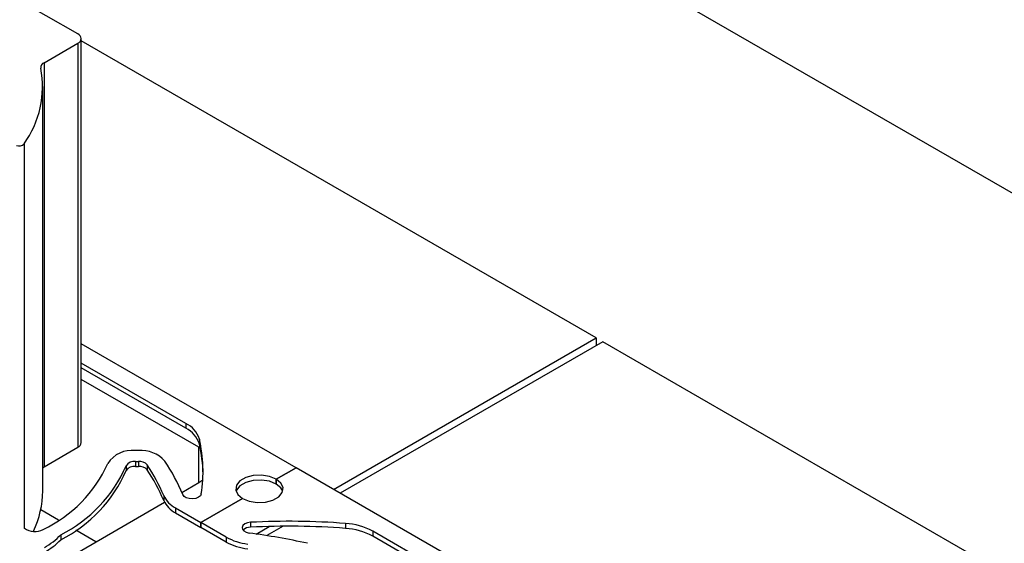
# Model space of a CAD drawing. Header units: inches. Extents: x 370 to 474, y 80 to 168.
# Tile 159 of 170: x 439.16 to 444.38, y 157.34 to 160.12. Entities that reach past the tile are written whole.
import ezdxf

# ---------------------------------------------------------------- set-up
doc = ezdxf.new("R2010")
doc.units = ezdxf.units.IN
doc.header["$LTSCALE"] = 0.5
doc.header["$MEASUREMENT"] = 0
for name, color, linetype in [('APP-M-S', 30, 'Continuous'), ('DIE-M-S', 8, 'Continuous'), ('DSS-M-S', 53, 'Continuous'), ('PUN-M-S2', 1, 'Continuous')]:
    doc.layers.add(name, color=color, linetype=linetype)

msp = doc.modelspace()

# ---------------------------------------------------------------- linework, layer by layer
at = {"layer": 'APP-M-S', "linetype": 'Continuous', "lineweight": 25}
for p, q in [((440.6252, 157.7412), (439.4866, 158.3985)), ((440.0416, 157.9761), (439.4866, 158.2964)), ((440.0416, 157.9499), (439.4866, 158.2703)), ((440.0416, 157.9761), (440.0416, 157.9499)), ((440.1127, 157.8927), (440.1127, 157.8666)), ((439.7899, 157.8321), (439.7735, 157.8321)), ((439.7735, 157.7743), (439.7899, 157.7743)), ((439.7735, 157.7743), (439.7735, 157.7482)), ((439.7899, 157.7743), (439.7899, 157.7482)), ((439.7246, 157.7515), (439.7246, 157.7254)), ((439.7735, 157.7482), (439.7899, 157.7482)), ((439.8366, 157.7557), (439.8366, 157.7296)), ((440.6252, 157.7412), (440.5198, 157.6804)), ((440.5198, 157.6804), (440.6252, 157.7412)), ((443.3829, 156.1492), (440.6252, 157.7412)), ((440.3275, 157.6707), (440.309, 157.6478)), ((440.3584, 157.6886), (440.3275, 157.6707)), ((440.3584, 157.6624), (440.3275, 157.6446)), ((440.3981, 157.6992), (440.3584, 157.6886)), ((440.3981, 157.6731), (440.3584, 157.6624)), ((440.4417, 157.7014), (440.3981, 157.6992)), ((440.4417, 157.6753), (440.3981, 157.6731)), ((440.484, 157.6949), (440.4417, 157.7014)), ((440.484, 157.6688), (440.4417, 157.6753)), ((440.5198, 157.6804), (440.484, 157.6949)), ((440.5198, 157.6543), (440.484, 157.6688)), ((440.5449, 157.6597), (440.5198, 157.6804)), ((440.5198, 157.6804), (440.5198, 157.6543)), ((440.5198, 157.6543), (440.5198, 157.6804)), ((440.5449, 157.6336), (440.5198, 157.6543)), ((440.5562, 157.6353), (440.5449, 157.6597)), ((440.1229, 157.6022), (440.1183, 157.5924)), ((440.309, 157.6478), (440.3052, 157.6226)), ((440.3052, 157.6226), (440.3165, 157.5982)), ((440.309, 157.6217), (440.3068, 157.6159)), ((440.3275, 157.6446), (440.309, 157.6217)), ((440.5339, 157.5873), (440.5524, 157.6101)), ((440.5547, 157.6159), (440.5449, 157.6336)), ((440.5524, 157.6101), (440.5562, 157.6353)), ((439.9236, 157.5935), (439.9236, 157.5673)), ((440.0313, 157.5889), (440.0244, 157.5982)), ((440.0434, 157.5815), (440.0313, 157.5889)), ((440.0591, 157.577), (440.0434, 157.5815)), ((440.0766, 157.576), (440.0591, 157.577)), ((440.0936, 157.5784), (440.0766, 157.576)), ((440.1081, 157.5842), (440.0936, 157.5784)), ((440.1183, 157.5924), (440.1081, 157.5842)), ((440.3416, 157.5775), (440.1204, 157.4499)), ((440.1204, 157.4499), (440.3416, 157.5775)), ((440.3165, 157.5982), (440.3416, 157.5775)), ((440.3416, 157.5775), (440.3775, 157.5631)), ((440.3775, 157.5631), (440.4197, 157.5565)), ((440.4197, 157.5565), (440.4633, 157.5587)), ((440.4633, 157.5587), (440.503, 157.5694)), ((440.503, 157.5694), (440.5339, 157.5873)), ((439.986, 157.5275), (440.1204, 157.4499)), ((439.986, 157.5275), (439.986, 157.5013)), ((439.986, 157.5013), (440.1204, 157.4237)), ((440.2549, 157.3722), (440.1204, 157.4499)), ((440.1204, 157.4499), (440.1204, 157.4237)), ((440.1204, 157.4237), (440.1204, 157.4499)), ((440.3674, 157.4486), (440.3531, 157.4427)), ((440.3843, 157.4513), (440.3674, 157.4486)), ((440.3843, 157.4513), (440.3843, 157.4251)), ((440.8875, 157.4454), (440.8875, 157.4193)), ((440.2549, 157.3461), (440.1204, 157.4237)), ((440.3432, 157.4344), (440.3389, 157.4246)), ((440.3389, 157.4246), (440.3407, 157.4145)), ((440.3407, 157.4145), (440.3485, 157.4054)), ((440.3531, 157.4427), (440.3432, 157.4344)), ((440.3485, 157.4054), (440.3613, 157.3984)), ((440.3613, 157.3984), (440.3774, 157.3944)), ((441.6054, 157.0733), (441.0319, 157.4044)), ((441.0319, 157.4044), (441.0319, 157.3782)), ((439.3777, 157.3852), (439.3777, 157.3591)), ((440.2549, 157.3722), (440.2549, 157.3461)), ((441.6054, 157.0472), (441.0319, 157.3782))]:
    msp.add_line(p, q, dxfattribs=at)
for centre, radius, start, end in [((439.9808, 157.8522), 0.138, 17.0765, 63.8559), ((439.9808, 157.826), 0.138, 17.0765, 63.8559), ((439.3593, 157.7209), 0.7728, 351.1605, 12.8409), ((439.353, 157.694), 0.7791, 1.0152, 12.7993), ((439.7554, 157.6796), 0.1536, 83.2199, 146.8415), ((439.8034, 157.6621), 0.1705, 42.044, 94.5649), ((438.9834, 158.0503), 0.7044, 295.2871, 335.9777), ((439.7675, 157.7235), 0.0512, 83.2199, 146.8415), ((439.7944, 157.7177), 0.0568, 42.044, 94.5649), ((439.082, 157.2129), 1.0181, 22.2384, 33.6002), ((439.0403, 158.0522), 0.7475, 296.8336, 336.2803), ((439.0403, 158.026), 0.7475, 296.8336, 336.2803), ((439.7675, 157.6974), 0.0512, 83.2199, 146.8415), ((439.7944, 157.6915), 0.0568, 42.044, 94.5649), ((439.02, 157.2135), 0.9802, 22.8048, 33.5833), ((439.02, 157.1874), 0.9802, 22.8048, 33.5833), ((440.0567, 157.6568), 0.1474, 205.4664, 241.3439), ((440.0567, 157.6307), 0.1474, 205.4664, 241.3439), ((440.5897, 153.4834), 3.9732, 85.7021, 92.9639), ((440.8678, 157.1014), 0.3445, 61.5453, 86.7147), ((439.2407, 157.4936), 0.0913, 232.9813, 298.5558), ((440.3838, 157.3673), 0.0579, 89.5107, 133.1961), ((439.8688, 153.6139), 3.8145, 77.6316, 82.3385), ((440.5897, 153.4572), 3.9732, 85.7021, 92.9639), ((440.8678, 157.0753), 0.3445, 61.5453, 86.7147), ((439.1082, 157.6435), 0.3733, 299.3563, 316.2139), ((439.1082, 157.6174), 0.3733, 299.3563, 316.2139), ((440.4106, 157.667), 0.3333, 242.1498, 262.8599), ((440.4106, 157.6408), 0.3333, 242.1498, 262.8599)]:
    msp.add_arc(centre, radius, start, end, dxfattribs=at)
at = {"layer": 'DIE-M-S', "linetype": 'Continuous', "lineweight": 25}
for p, q in [((442.2161, 158.4295), (439.4866, 160.0052)), ((440.8246, 157.6261), (442.2161, 158.4295)), ((442.2515, 158.409), (440.8599, 157.6057)), ((442.2161, 158.4295), (442.2161, 158.3886)), ((450.0297, 153.9188), (442.2515, 158.409)), ((440.109, 157.8498), (439.4866, 158.2091)), ((440.1174, 157.8447), (440.109, 157.8498)), ((440.109, 157.662), (440.109, 157.8498)), ((440.0194, 157.6103), (440.109, 157.662)), ((440.109, 157.662), (440.1308, 157.6766)), ((438.8129, 156.9138), (439.9282, 157.5577)), ((439.3659, 157.4622), (439.2713, 157.5168)), ((439.5644, 157.3477), (439.4577, 157.4093)), ((440.4143, 157.3893), (440.4832, 157.429)), ((440.5561, 157.4303), (440.4702, 157.3807))]:
    msp.add_line(p, q, dxfattribs=at)
at = {"layer": 'DSS-M-S', "linetype": 'Continuous', "lineweight": 25}
msp.add_line((468.5524, 145.2666), (435.013, 164.6284), dxfattribs=at)
at = {"layer": 'PUN-M-S2', "linetype": 'Continuous', "lineweight": 25}
for p, q in [((439.469, 160.0418), (438.3165, 160.7072)), ((439.4866, 157.8739), (439.4866, 160.0173)), ((439.2892, 159.889), (439.469, 159.9928)), ((439.469, 159.9928), (439.469, 157.8494)), ((439.2892, 159.889), (439.2892, 157.7456)), ((439.2821, 157.6188), (439.2821, 159.7622)), ((439.1838, 159.4592), (439.1838, 157.4179)), ((439.2892, 157.7456), (439.469, 157.8494)), ((439.2821, 157.7406), (439.2847, 157.7427)), ((439.2847, 157.7427), (439.2892, 157.7456))]:
    msp.add_line(p, q, dxfattribs=at)
for centre, radius, start, end in [((439.4597, 160.0173), 0.0262, 290.7834, 69.2166), ((438.7594, 159.7629), 0.5218, 324.4123, 10.7728), ((439.3001, 159.8631), 0.0281, 112.6665, 185.3365), ((439.1559, 159.4872), 0.0395, 252.2485, 314.8682), ((439.4566, 157.8769), 0.0302, 294.3747, 354.3052), ((438.7687, 157.6219), 0.5134, 334.8294, 359.6483)]:
    msp.add_arc(centre, radius, start, end, dxfattribs=at)

doc.saveas('drawing.dxf')
